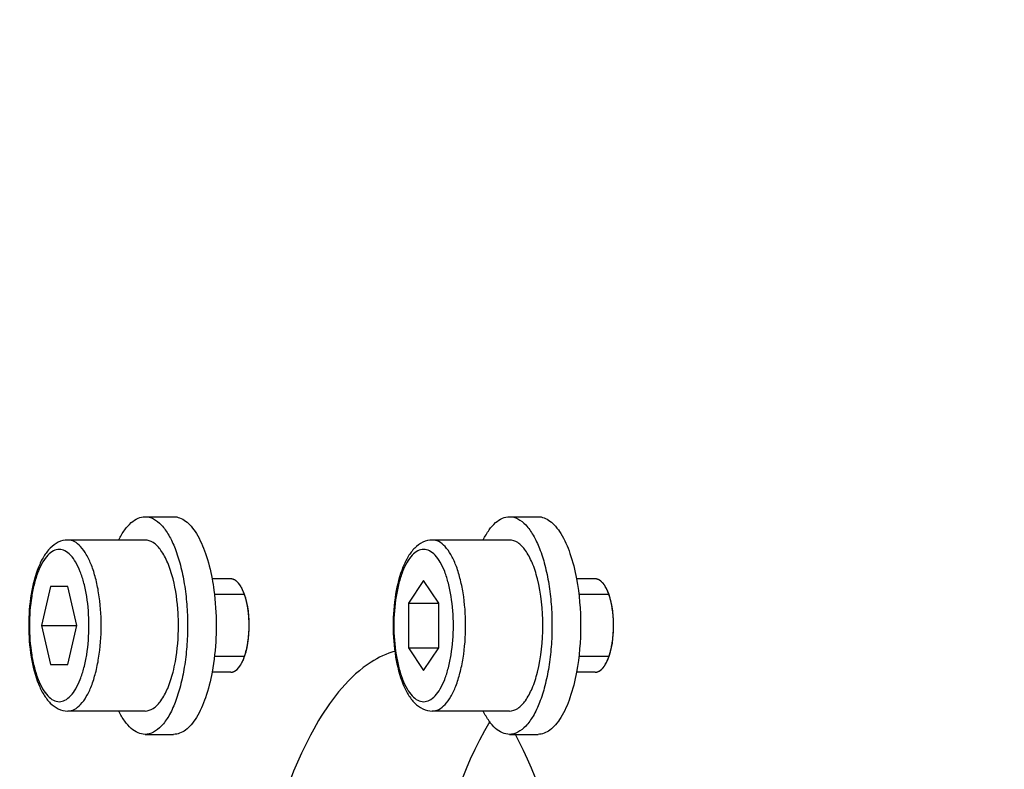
# Model space of a CAD drawing. Header units: millimetres. Extents: x -741 to 6994, y 0 to 4947.
# Tile 41 of 97: x 3595 to 3626, y 784 to 808. Entities that reach past the tile are written whole.
import ezdxf

# ---------------------------------------------------------------- set-up
doc = ezdxf.new("R2010")
doc.units = ezdxf.units.MM
doc.header["$LTSCALE"] = 384.676471
doc.layers.get('0').update_dxf_attribs({"linetype": 'CONTINUOUS'})
for name, color, linetype in [('304103000034DXF_CONTINUOUS_LINE', 7, 'CONTINUOUS'), ('304105000209DXF_CONTINUOUS_LINE', 7, 'CONTINUOUS'), ('304105000340DXF_CONTINUOUS_LINE', 7, 'CONTINUOUS'), ('501023000072DXF_CONTINUOUS_LINE', 7, 'CONTINUOUS'), ('运动范围_DXF_DIMENSION', 7, 'CONTINUOUS')]:
    doc.layers.add(name, color=color, linetype=linetype)
doc.styles.get("Standard").update_dxf_attribs({"font": 'txt', "width": 0.7})
doc.dimstyles.new('DIMSTYLE_1', dxfattribs={"dimtxt": 58.823529, "dimasz": 35.294118, "dimexe": 1, "dimexo": 0, "dimgap": 5, "dimtad": 0, "dimtih": 1, "dimtoh": 1, "dimdec": 1, "dimdsep": 46, "dimtxsty": 'Standard', "dimblk": '_FILLED', "dimblk1": '_FILLED', "dimblk2": '_FILLED', "dimcen": 0.09, "dimclrt": 5, "dimazin": 2, "dimtp": 0.5, "dimtm": 0.5, "dimtfac": 1, "dimtdec": 65535, "dimtofl": 0, "dimtmove": 0, "dimatfit": 3, "dimldrblk": '_FILLED', "dimfxl": 0, "dimtolj": 1, "dimarcsym": 0})
doc.dimstyles.new('DIMSTYLE_5', dxfattribs={"dimtxt": 58.823529, "dimasz": 35.294118, "dimexe": 1, "dimexo": 0, "dimtad": 1, "dimdsep": 46, "dimtxsty": 'Standard', "dimblk": '_FILLED', "dimblk1": '_FILLED', "dimblk2": '_FILLED', "dimcen": 0.09, "dimclrt": 5, "dimazin": 2, "dimtp": 0.01, "dimtm": 0.01, "dimtfac": 1, "dimtofl": 0, "dimtmove": 0, "dimatfit": 3, "dimldrblk": '_FILLED', "dimfxl": 0, "dimtolj": 1, "dimarcsym": 0})

# ---------------------------------------------------------------- blocks, each defined once
blk = doc.blocks.new('*D1')
at = {"layer": '运动范围_DXF_DIMENSION', "color": 2, "linetype": 'Continuous', "transparency": 16777216}
for p, q in [((3611.485, 753.334), (3115.907, 867.747)), ((4120.1, 753.334), (3592.519, 753.334))]:
    blk.add_line(p, q, dxfattribs=at)
for start, end in [(96.15171, 167), (0, 70.51453)]:
    blk.add_arc((3611.485, 753.334), 502.732, start, end, dxfattribs=at)
for points in [[(3125.098, 902.037), (3121.638, 866.424), (3136.461, 898.99)], [(4107.1, 788.4), (4114.217, 753.334), (4118.857, 788.812)]]:
    blk.add_solid(points, dxfattribs=at)
blk = doc.blocks.new('_FILLED')
at = {"color": 0, "linetype": 'ByBlock'}
blk.add_solid([(0, 0), (-1, 0.16667), (-1, -0.16667)], dxfattribs=at)
blk = doc.blocks.new('*D17')
at = {"layer": '运动范围_DXF_DIMENSION', "color": 2, "linetype": 'Continuous', "transparency": 16777216}
for p, q in [((3611.535, 753.334), (5581.832, 1192.941)), ((5239.506, 1116.562), (3611.535, 753.334)), ((5239.506, 1116.562), (5239.506, 1116.562))]:
    blk.add_line(p, q, dxfattribs=at)
at = {"layer": '运动范围_DXF_DIMENSION', "color": 2, "linetype": 'Continuous', "transparency": 16777216, "xscale": 35.2941176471, "yscale": 35.2941176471, "zscale": 35.2941176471, "rotation": 192.5778008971}
blk.add_blockref('_FILLED', (5239.506, 1116.562), dxfattribs=at)
blk = doc.blocks.new('*D19')
at = {"layer": '运动范围_DXF_DIMENSION', "color": 2, "linetype": 'Continuous', "transparency": 16777216}
for p, q in [((3611.535, 753.334), (4205.588, 1162.088)), ((3871.862, 932.459), (3611.535, 753.334)), ((3871.862, 932.459), (3871.862, 932.459))]:
    blk.add_line(p, q, dxfattribs=at)
at = {"layer": '运动范围_DXF_DIMENSION', "color": 2, "linetype": 'Continuous', "transparency": 16777216, "xscale": 35.2941176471, "yscale": 35.2941176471, "zscale": 35.2941176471, "rotation": 214.530875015}
blk.add_blockref('_FILLED', (3871.862, 932.459), dxfattribs=at)

msp = doc.modelspace()

# ---------------------------------------------------------------- linework, layer by layer
at = {"layer": '304103000034DXF_CONTINUOUS_LINE', "color": 7, "linetype": 'Continuous'}
msp.add_arc((3611.535, 753.334), 225, 72.65327, 219.31615, dxfattribs=at)
at = {"layer": '304105000209DXF_CONTINUOUS_LINE', "color": 7, "linetype": 'Continuous'}
for p, q in [((3598.557, 791.834), (3599.477, 791.834)), ((3610.279, 791.834), (3611.199, 791.834)), ((3598.557, 784.834), (3599.477, 784.834)), ((3610.279, 784.834), (3611.199, 784.834))]:
    msp.add_line(p, q, dxfattribs=at)
for points, knots in [([(3597.714, 791.09), (3597.769, 791.201), (3597.884, 791.399), (3598.09, 791.64), (3598.314, 791.796), (3598.48, 791.834), (3598.557, 791.834)], [0, 0, 0, 0, 0.31501, 0.580804, 0.803643, 1, 1, 1, 1]), ([(3598.557, 791.834), (3598.649, 791.834), (3598.85, 791.778), (3599.11, 791.559), (3599.342, 791.227), (3599.543, 790.789), (3599.709, 790.261), (3599.832, 789.66), (3599.907, 789.01), (3599.924, 788.561), (3599.924, 788.334)], [0, 0, 0, 0, 0.068747, 0.149896, 0.249998, 0.370451, 0.509616, 0.664069, 0.829262, 1, 1, 1, 1]), ([(3599.477, 791.834), (3599.542, 791.834), (3599.68, 791.807), (3599.873, 791.696), (3600.054, 791.521), (3600.293, 791.182), (3600.537, 790.615), (3600.661, 790.113), (3600.713, 789.835)], [0, 0, 0, 0, 0.078247, 0.164355, 0.263837, 0.379478, 0.660453, 1, 1, 1, 1]), ([(3609.436, 791.09), (3609.491, 791.201), (3609.606, 791.399), (3609.812, 791.64), (3610.036, 791.796), (3610.202, 791.834), (3610.279, 791.834)], [0, 0, 0, 0, 0.31501, 0.580805, 0.803639, 1, 1, 1, 1]), ([(3610.279, 791.834), (3610.37, 791.834), (3610.572, 791.778), (3610.832, 791.559), (3611.064, 791.227), (3611.265, 790.789), (3611.431, 790.261), (3611.554, 789.66), (3611.629, 789.01), (3611.655, 788.334), (3611.629, 787.658), (3611.554, 787.007), (3611.431, 786.406), (3611.265, 785.878), (3611.064, 785.441), (3610.832, 785.108), (3610.572, 784.89), (3610.37, 784.834), (3610.279, 784.834)], [0, 0, 0, 0, 0.034374, 0.074948, 0.124999, 0.185226, 0.254808, 0.332034, 0.414634, 0.5, 0.585366, 0.667966, 0.745192, 0.814774, 0.875001, 0.925052, 0.965626, 1, 1, 1, 1]), ([(3611.199, 791.834), (3611.264, 791.834), (3611.402, 791.807), (3611.595, 791.696), (3611.776, 791.521), (3612.015, 791.182), (3612.259, 790.615), (3612.383, 790.113), (3612.435, 789.835)], [0, 0, 0, 0, 0.078247, 0.164355, 0.263837, 0.379478, 0.660452, 1, 1, 1, 1]), ([(3600.713, 789.835), (3600.735, 789.716), (3600.814, 789.219), (3600.845, 788.715), (3600.845, 788.334)], [0, 0, 0, 0, 0.240968, 1, 1, 1, 1]), ([(3599.924, 788.334), (3599.924, 788.106), (3599.907, 787.658), (3599.832, 787.007), (3599.709, 786.406), (3599.543, 785.878), (3599.342, 785.441), (3599.11, 785.108), (3598.85, 784.89), (3598.649, 784.834), (3598.557, 784.834)], [0, 0, 0, 0, 0.170738, 0.335931, 0.490384, 0.629549, 0.750002, 0.850104, 0.931253, 1, 1, 1, 1]), ([(3600.845, 788.334), (3600.845, 788.205), (3600.834, 787.702), (3600.781, 787.2), (3600.713, 786.832)], [0, 0, 0, 0, 0.256705, 1, 1, 1, 1]), ([(3600.713, 786.832), (3600.661, 786.555), (3600.537, 786.052), (3600.293, 785.485), (3600.054, 785.147), (3599.873, 784.971), (3599.68, 784.86), (3599.542, 784.834), (3599.477, 784.834)], [0, 0, 0, 0, 0.339547, 0.620522, 0.736163, 0.835645, 0.921753, 1, 1, 1, 1]), ([(3612.435, 786.832), (3612.383, 786.555), (3612.259, 786.052), (3612.015, 785.485), (3611.776, 785.147), (3611.595, 784.971), (3611.402, 784.86), (3611.264, 784.834), (3611.199, 784.834)], [0, 0, 0, 0, 0.339548, 0.620522, 0.736163, 0.835645, 0.921753, 1, 1, 1, 1]), ([(3598.557, 784.834), (3598.48, 784.834), (3598.314, 784.872), (3598.09, 785.027), (3597.884, 785.269), (3597.769, 785.467), (3597.714, 785.577)], [0, 0, 0, 0, 0.196357, 0.419196, 0.68499, 1, 1, 1, 1]), ([(3610.279, 784.834), (3610.202, 784.834), (3610.036, 784.872), (3609.812, 785.027), (3609.606, 785.269), (3609.491, 785.467), (3609.436, 785.577)], [0, 0, 0, 0, 0.196361, 0.419195, 0.68499, 1, 1, 1, 1])]:
    msp.add_open_spline(points, degree=3, knots=knots, dxfattribs=at)
msp.add_open_spline([(3612.435, 789.835), (3612.526, 789.341), (3612.607, 788.334), (3612.526, 787.326), (3612.435, 786.832)], degree=3, dxfattribs=at)
at = {"layer": '304105000340DXF_CONTINUOUS_LINE', "color": 7, "linetype": 'Continuous'}
for centre, radius, start, end in [((3600.533, 788.942), 1.282, 24.938, 27.1424), ((3612.255, 788.942), 1.282, 24.938, 27.1424), ((3600.533, 787.725), 1.282, 332.8576, 335.062), ((3600.416, 787.78), 1.411, 335.049, 336.3131), ((3612.255, 787.725), 1.282, 332.8576, 335.062), ((3612.138, 787.78), 1.411, 335.049, 336.3131)]:
    msp.add_arc(centre, radius, start, end, dxfattribs=at)
at = {"layer": '304105000340DXF_CONTINUOUS_LINE', "color": 2, "linetype": 'Continuous'}
for points, knots in [([(3601.567, 789.692), (3601.557, 789.702), (3601.543, 789.718), (3601.524, 789.738), (3601.509, 789.751), (3601.496, 789.762), (3601.486, 789.771), (3601.476, 789.778), (3601.465, 789.785), (3601.455, 789.792), (3601.447, 789.797), (3601.439, 789.801), (3601.429, 789.806), (3601.418, 789.811), (3601.407, 789.816), (3601.397, 789.82), (3601.383, 789.823), (3601.37, 789.827), (3601.359, 789.83), (3601.343, 789.831), (3601.329, 789.833), (3601.318, 789.834)], [0, 0, 0, 0, 0.125, 0.1875, 0.25, 0.3125, 0.34375, 0.375, 0.4375, 0.46875, 0.5, 0.53125, 0.5625, 0.625, 0.65625, 0.6875, 0.75, 0.8125, 0.84375, 0.875, 1, 1, 1, 1]), ([(3601.678, 789.518), (3601.674, 789.526), (3601.666, 789.541), (3601.655, 789.561), (3601.645, 789.578), (3601.637, 789.593), (3601.626, 789.61), (3601.611, 789.633), (3601.592, 789.661), (3601.577, 789.68), (3601.567, 789.692)], [0, 0, 0, 0, 0.125, 0.25, 0.3125, 0.375, 0.5, 0.625, 0.75, 1, 1, 1, 1]), ([(3613.289, 789.692), (3613.279, 789.702), (3613.265, 789.718), (3613.246, 789.738), (3613.231, 789.751), (3613.218, 789.762), (3613.208, 789.771), (3613.198, 789.778), (3613.187, 789.785), (3613.177, 789.792), (3613.169, 789.797), (3613.161, 789.801), (3613.151, 789.806), (3613.14, 789.811), (3613.129, 789.816), (3613.119, 789.82), (3613.105, 789.823), (3613.092, 789.827), (3613.081, 789.83), (3613.065, 789.831), (3613.051, 789.833), (3613.04, 789.834)], [0, 0, 0, 0, 0.125, 0.1875, 0.25, 0.3125, 0.34375, 0.375, 0.4375, 0.46875, 0.5, 0.53125, 0.5625, 0.625, 0.65625, 0.6875, 0.75, 0.8125, 0.84375, 0.875, 1, 1, 1, 1]), ([(3613.4, 789.518), (3613.396, 789.526), (3613.388, 789.541), (3613.377, 789.561), (3613.367, 789.578), (3613.359, 789.593), (3613.348, 789.61), (3613.333, 789.633), (3613.314, 789.661), (3613.299, 789.68), (3613.289, 789.692)], [0, 0, 0, 0, 0.125, 0.25, 0.3125, 0.375, 0.5, 0.625, 0.75, 1, 1, 1, 1]), ([(3601.696, 789.482), (3601.695, 789.483), (3601.695, 789.484), (3601.694, 789.486), (3601.692, 789.489), (3601.69, 789.493), (3601.685, 789.503), (3601.681, 789.511), (3601.678, 789.518)], [0, 0, 0, 0, 0.125, 0.1875, 0.25, 0.375, 0.5, 1, 1, 1, 1]), ([(3601.896, 788.592), (3601.892, 788.634), (3601.887, 788.687), (3601.881, 788.75), (3601.876, 788.791), (3601.869, 788.842), (3601.862, 788.893), (3601.856, 788.933), (3601.847, 788.973), (3601.84, 789.012), (3601.833, 789.047), (3601.829, 789.067), (3601.826, 789.083), (3601.823, 789.096), (3601.818, 789.114), (3601.81, 789.145), (3601.801, 789.181), (3601.793, 789.213), (3601.788, 789.231), (3601.78, 789.255), (3601.768, 789.293), (3601.755, 789.33), (3601.747, 789.355), (3601.741, 789.371), (3601.73, 789.397), (3601.714, 789.436), (3601.702, 789.466), (3601.696, 789.482)], [0, 0, 0, 0, 0.125, 0.15625, 0.1875, 0.25, 0.3125, 0.34375, 0.375, 0.4375, 0.46875, 0.484375, 0.5, 0.515625, 0.53125, 0.5625, 0.625, 0.65625, 0.671875, 0.6875, 0.75, 0.8125, 0.828125, 0.84375, 0.875, 0.9375, 1, 1, 1, 1]), ([(3613.417, 789.482), (3613.417, 789.483), (3613.417, 789.484), (3613.416, 789.486), (3613.414, 789.489), (3613.412, 789.493), (3613.407, 789.503), (3613.403, 789.511), (3613.4, 789.518)], [0, 0, 0, 0, 0.125, 0.1875, 0.25, 0.375, 0.5, 1, 1, 1, 1]), ([(3613.618, 788.592), (3613.614, 788.634), (3613.609, 788.687), (3613.603, 788.75), (3613.598, 788.791), (3613.591, 788.842), (3613.584, 788.893), (3613.578, 788.933), (3613.569, 788.973), (3613.562, 789.012), (3613.555, 789.047), (3613.551, 789.067), (3613.548, 789.083), (3613.545, 789.096), (3613.54, 789.114), (3613.532, 789.145), (3613.523, 789.181), (3613.515, 789.213), (3613.51, 789.231), (3613.502, 789.255), (3613.49, 789.293), (3613.477, 789.33), (3613.469, 789.355), (3613.463, 789.371), (3613.452, 789.397), (3613.436, 789.436), (3613.424, 789.466), (3613.417, 789.482)], [0, 0, 0, 0, 0.125, 0.15625, 0.1875, 0.25, 0.3125, 0.34375, 0.375, 0.4375, 0.46875, 0.484375, 0.5, 0.515625, 0.53125, 0.5625, 0.625, 0.65625, 0.671875, 0.6875, 0.75, 0.8125, 0.828125, 0.84375, 0.875, 0.9375, 1, 1, 1, 1]), ([(3601.895, 788.072), (3601.897, 788.092), (3601.898, 788.118), (3601.9, 788.149), (3601.901, 788.171), (3601.902, 788.199), (3601.903, 788.232), (3601.904, 788.264), (3601.904, 788.296), (3601.905, 788.326), (3601.904, 788.36), (3601.904, 788.405), (3601.902, 788.482), (3601.898, 788.548), (3601.896, 788.592)], [0, 0, 0, 0, 0.125, 0.15625, 0.1875, 0.25, 0.3125, 0.375, 0.4375, 0.5, 0.5625, 0.625, 0.75, 1, 1, 1, 1]), ([(3613.617, 788.072), (3613.619, 788.092), (3613.62, 788.118), (3613.622, 788.149), (3613.623, 788.171), (3613.624, 788.199), (3613.625, 788.232), (3613.626, 788.264), (3613.626, 788.296), (3613.627, 788.326), (3613.626, 788.36), (3613.626, 788.405), (3613.624, 788.482), (3613.62, 788.548), (3613.618, 788.592)], [0, 0, 0, 0, 0.125, 0.15625, 0.1875, 0.25, 0.3125, 0.375, 0.4375, 0.5, 0.5625, 0.625, 0.75, 1, 1, 1, 1]), ([(3601.694, 787.183), (3601.701, 787.198), (3601.713, 787.227), (3601.728, 787.264), (3601.739, 787.29), (3601.745, 787.305), (3601.753, 787.33), (3601.763, 787.359), (3601.773, 787.392), (3601.78, 787.413), (3601.786, 787.429), (3601.791, 787.447), (3601.799, 787.48), (3601.809, 787.517), (3601.818, 787.554), (3601.826, 787.581), (3601.831, 787.611), (3601.839, 787.649), (3601.846, 787.688), (3601.854, 787.726), (3601.86, 787.766), (3601.868, 787.817), (3601.874, 787.863), (3601.879, 787.893), (3601.881, 787.914), (3601.884, 787.952), (3601.889, 788.006), (3601.893, 788.05), (3601.895, 788.072)], [0, 0, 0, 0, 0.0625, 0.125, 0.15625, 0.171875, 0.1875, 0.25, 0.28125, 0.3125, 0.328125, 0.34375, 0.375, 0.4375, 0.46875, 0.5, 0.53125, 0.5625, 0.625, 0.65625, 0.6875, 0.75, 0.8125, 0.828125, 0.84375, 0.875, 0.9375, 1, 1, 1, 1]), ([(3613.416, 787.183), (3613.422, 787.198), (3613.435, 787.227), (3613.45, 787.264), (3613.461, 787.29), (3613.467, 787.305), (3613.475, 787.33), (3613.485, 787.359), (3613.495, 787.392), (3613.502, 787.413), (3613.508, 787.429), (3613.513, 787.447), (3613.521, 787.48), (3613.531, 787.517), (3613.54, 787.554), (3613.548, 787.581), (3613.553, 787.611), (3613.561, 787.649), (3613.568, 787.688), (3613.576, 787.726), (3613.582, 787.766), (3613.589, 787.817), (3613.596, 787.863), (3613.6, 787.893), (3613.603, 787.914), (3613.606, 787.952), (3613.611, 788.006), (3613.615, 788.05), (3613.617, 788.072)], [0, 0, 0, 0, 0.0625, 0.125, 0.15625, 0.171875, 0.1875, 0.25, 0.28125, 0.3125, 0.328125, 0.34375, 0.375, 0.4375, 0.46875, 0.5, 0.53125, 0.5625, 0.625, 0.65625, 0.6875, 0.75, 0.8125, 0.828125, 0.84375, 0.875, 0.9375, 1, 1, 1, 1]), ([(3601.567, 786.975), (3601.571, 786.981), (3601.578, 786.989), (3601.588, 787.001), (3601.598, 787.015), (3601.607, 787.029), (3601.616, 787.042), (3601.623, 787.051), (3601.63, 787.064), (3601.639, 787.079), (3601.656, 787.107), (3601.669, 787.132), (3601.678, 787.149)], [0, 0, 0, 0, 0.125, 0.1875, 0.25, 0.375, 0.4375, 0.5, 0.5625, 0.625, 0.75, 1, 1, 1, 1]), ([(3601.678, 787.149), (3601.678, 787.15), (3601.679, 787.151), (3601.68, 787.153), (3601.682, 787.157), (3601.683, 787.16), (3601.685, 787.163), (3601.687, 787.167), (3601.687, 787.167), (3601.69, 787.174), (3601.693, 787.179), (3601.694, 787.183)], [0, 0, 0, 0, 0.125, 0.1875, 0.25, 0.375, 0.4375, 0.5, 0.625, 0.75, 1, 1, 1, 1]), ([(3613.289, 786.975), (3613.293, 786.981), (3613.3, 786.989), (3613.31, 787.001), (3613.32, 787.015), (3613.329, 787.029), (3613.338, 787.042), (3613.344, 787.051), (3613.352, 787.064), (3613.361, 787.079), (3613.378, 787.107), (3613.391, 787.132), (3613.4, 787.149)], [0, 0, 0, 0, 0.125, 0.1875, 0.25, 0.375, 0.4375, 0.5, 0.5625, 0.625, 0.75, 1, 1, 1, 1]), ([(3613.4, 787.149), (3613.4, 787.15), (3613.401, 787.151), (3613.402, 787.153), (3613.404, 787.157), (3613.405, 787.16), (3613.407, 787.163), (3613.409, 787.167), (3613.409, 787.167), (3613.412, 787.174), (3613.415, 787.179), (3613.416, 787.183)], [0, 0, 0, 0, 0.125, 0.1875, 0.25, 0.375, 0.4375, 0.5, 0.625, 0.75, 1, 1, 1, 1]), ([(3601.318, 786.834), (3601.329, 786.835), (3601.341, 786.836), (3601.357, 786.837), (3601.367, 786.839), (3601.381, 786.843), (3601.394, 786.847), (3601.405, 786.85), (3601.415, 786.855), (3601.426, 786.86), (3601.436, 786.865), (3601.444, 786.868), (3601.452, 786.874), (3601.462, 786.881), (3601.473, 786.888), (3601.483, 786.894), (3601.493, 786.903), (3601.506, 786.914), (3601.519, 786.925), (3601.529, 786.934), (3601.544, 786.951), (3601.557, 786.964), (3601.567, 786.975)], [0, 0, 0, 0, 0.125, 0.15625, 0.1875, 0.25, 0.3125, 0.34375, 0.375, 0.4375, 0.46875, 0.5, 0.53125, 0.5625, 0.625, 0.65625, 0.6875, 0.75, 0.8125, 0.84375, 0.875, 1, 1, 1, 1]), ([(3613.04, 786.834), (3613.05, 786.835), (3613.063, 786.836), (3613.079, 786.837), (3613.089, 786.839), (3613.103, 786.843), (3613.116, 786.847), (3613.127, 786.85), (3613.137, 786.855), (3613.148, 786.86), (3613.158, 786.865), (3613.166, 786.868), (3613.174, 786.874), (3613.184, 786.881), (3613.195, 786.888), (3613.205, 786.894), (3613.215, 786.903), (3613.228, 786.914), (3613.241, 786.925), (3613.251, 786.934), (3613.266, 786.951), (3613.279, 786.964), (3613.289, 786.975)], [0, 0, 0, 0, 0.125, 0.15625, 0.1875, 0.25, 0.3125, 0.34375, 0.375, 0.4375, 0.46875, 0.5, 0.53125, 0.5625, 0.625, 0.65625, 0.6875, 0.75, 0.8125, 0.84375, 0.875, 1, 1, 1, 1])]:
    msp.add_open_spline(points, degree=3, knots=knots, dxfattribs=at)
at = {"layer": '304105000340DXF_CONTINUOUS_LINE', "color": 7, "linetype": 'Continuous'}
for points in [[(3601.519, 789.743), (3601.465, 789.793), (3601.392, 789.834), (3601.318, 789.834)], [(3601.673, 789.527), (3601.643, 789.585), (3601.609, 789.642), (3601.567, 789.692)], [(3613.241, 789.743), (3613.187, 789.793), (3613.114, 789.834), (3613.04, 789.834)], [(3613.395, 789.527), (3613.365, 789.585), (3613.331, 789.642), (3613.289, 789.692)], [(3601.567, 786.975), (3601.609, 787.025), (3601.643, 787.082), (3601.673, 787.14)], [(3613.289, 786.975), (3613.331, 787.025), (3613.365, 787.082), (3613.395, 787.14)], [(3601.318, 786.834), (3601.414, 786.834), (3601.506, 786.902), (3601.567, 786.975)], [(3613.04, 786.834), (3613.136, 786.834), (3613.228, 786.902), (3613.289, 786.975)]]:
    msp.add_open_spline(points, degree=3, dxfattribs=at)
for points, knots in [([(3601.567, 789.692), (3601.559, 789.701), (3601.544, 789.719), (3601.527, 789.735), (3601.519, 789.743)], [0, 0, 0, 0, 0.511954, 1, 1, 1, 1]), ([(3613.289, 789.692), (3613.281, 789.701), (3613.266, 789.719), (3613.249, 789.735), (3613.241, 789.743)], [0, 0, 0, 0, 0.511954, 1, 1, 1, 1]), ([(3601.708, 787.213), (3601.863, 787.567), (3601.949, 788.351), (3601.856, 789.136), (3601.695, 789.483)], [0, 0, 0, 0, 0.502716, 1, 1, 1, 1]), ([(3613.43, 787.213), (3613.585, 787.567), (3613.671, 788.351), (3613.578, 789.136), (3613.417, 789.483)], [0, 0, 0, 0, 0.502716, 1, 1, 1, 1]), ([(3606.598, 787.506), (3606.325, 787.432), (3605.97, 787.264), (3605.656, 787.042), (3605.575, 786.979)], [0, 0, 0, 0, 0.733168, 1, 1, 1, 1]), ([(3605.575, 786.979), (3604.903, 786.462), (3603.718, 784.79), (3602.034, 780.239), (3601.309, 773.334), (3602.034, 766.428), (3603.718, 761.877), (3604.903, 760.205), (3605.575, 759.688)], [0, 0, 0, 0, 0.087542, 0.20488, 0.5, 0.79512, 0.912458, 1, 1, 1, 1]), ([(3609.646, 785.246), (3608.715, 783.68), (3607.503, 779.684), (3606.93, 773.334), (3607.503, 766.984), (3608.715, 762.987), (3609.646, 761.422)], [0, 0, 0, 0, 0.222759, 0.5, 0.777241, 1, 1, 1, 1]), ([(3612.408, 778.234), (3612.316, 778.878), (3611.914, 781.15), (3611.236, 783.406), (3610.448, 784.869)], [0, 0, 0, 0, 0.281191, 1, 1, 1, 1])]:
    msp.add_open_spline(points, degree=3, knots=knots, dxfattribs=at)
at = {"layer": '501023000072DXF_CONTINUOUS_LINE', "color": 7, "linetype": 'Continuous'}
for p, q in [((3598.557, 791.084), (3596.071, 791.084)), ((3610.279, 791.084), (3607.793, 791.084)), ((3595.513, 789.584), (3595.231, 788.334)), ((3596.077, 789.584), (3595.513, 789.584)), ((3596.359, 788.334), (3596.077, 789.584)), ((3601.318, 789.834), (3600.711, 789.834)), ((3607.517, 789.777), (3607.029, 789.055)), ((3608.006, 789.055), (3607.517, 789.777)), ((3613.04, 789.834), (3612.433, 789.834)), ((3607.029, 789.055), (3607.029, 787.612)), ((3607.029, 789.055), (3608.006, 789.055)), ((3608.006, 787.612), (3608.006, 789.055)), ((3595.231, 788.334), (3595.513, 787.084)), ((3595.231, 788.334), (3596.359, 788.334)), ((3596.077, 787.084), (3596.359, 788.334)), ((3607.029, 787.612), (3607.517, 786.89)), ((3607.029, 787.612), (3608.006, 787.612)), ((3607.517, 786.89), (3608.006, 787.612)), ((3595.513, 787.084), (3596.077, 787.084)), ((3601.318, 786.834), (3600.711, 786.834)), ((3613.04, 786.834), (3612.433, 786.834)), ((3598.557, 785.584), (3596.071, 785.584)), ((3610.279, 785.584), (3607.793, 785.584))]:
    msp.add_line(p, q, dxfattribs=at)
at = {"layer": '501023000072DXF_CONTINUOUS_LINE', "color": 2, "linetype": 'Continuous'}
for p, q in [((3601.744, 789.334), (3600.787, 789.334)), ((3613.466, 789.334), (3612.509, 789.334)), ((3601.744, 787.334), (3600.787, 787.334)), ((3613.466, 787.334), (3612.509, 787.334))]:
    msp.add_line(p, q, dxfattribs=at)
at = {"layer": '501023000072DXF_CONTINUOUS_LINE', "color": 7, "linetype": 'Continuous'}
for points, knots in [([(3596.071, 791.084), (3595.967, 791.084), (3595.755, 791.032), (3595.493, 790.831), (3595.284, 790.55), (3595.048, 790.061), (3594.862, 789.311), (3594.814, 788.672), (3594.814, 788.334)], [0, 0, 0, 0, 0.095538, 0.192771, 0.297382, 0.414525, 0.689127, 1, 1, 1, 1]), ([(3599.457, 789.836), (3599.412, 790.013), (3599.311, 790.331), (3599.102, 790.733), (3598.858, 791.006), (3598.649, 791.084), (3598.557, 791.084)], [0, 0, 0, 0, 0.336685, 0.614151, 0.829601, 1, 1, 1, 1]), ([(3607.793, 791.084), (3607.689, 791.084), (3607.477, 791.032), (3607.215, 790.831), (3607.006, 790.55), (3606.77, 790.061), (3606.584, 789.311), (3606.51, 788.334), (3606.584, 787.356), (3606.77, 786.607), (3607.006, 786.117), (3607.215, 785.836), (3607.477, 785.636), (3607.689, 785.584), (3607.793, 785.584)], [0, 0, 0, 0, 0.047769, 0.096387, 0.148692, 0.207265, 0.344567, 0.500006, 0.655444, 0.792743, 0.851313, 0.903616, 0.952229, 1, 1, 1, 1]), ([(3611.178, 789.838), (3611.133, 790.014), (3611.032, 790.333), (3610.824, 790.733), (3610.58, 791.006), (3610.371, 791.084), (3610.279, 791.084)], [0, 0, 0, 0, 0.336654, 0.61409, 0.829545, 1, 1, 1, 1]), ([(3599.631, 788.334), (3599.631, 788.466), (3599.617, 788.97), (3599.549, 789.474), (3599.457, 789.836)], [0, 0, 0, 0, 0.261542, 1, 1, 1, 1]), ([(3594.814, 788.334), (3594.814, 787.995), (3594.862, 787.356), (3595.048, 786.607), (3595.284, 786.117), (3595.493, 785.836), (3595.755, 785.636), (3595.967, 785.584), (3596.071, 785.584)], [0, 0, 0, 0, 0.310875, 0.585478, 0.70262, 0.80723, 0.90446, 1, 1, 1, 1]), ([(3599.457, 786.832), (3599.486, 786.946), (3599.592, 787.44), (3599.631, 787.947), (3599.631, 788.334)], [0, 0, 0, 0, 0.234611, 1, 1, 1, 1]), ([(3598.557, 785.584), (3598.649, 785.584), (3598.858, 785.661), (3599.102, 785.935), (3599.311, 786.336), (3599.412, 786.655), (3599.457, 786.832)], [0, 0, 0, 0, 0.170399, 0.385849, 0.663315, 1, 1, 1, 1]), ([(3610.279, 785.584), (3610.371, 785.584), (3610.58, 785.661), (3610.824, 785.934), (3611.032, 786.335), (3611.133, 786.653), (3611.178, 786.83)], [0, 0, 0, 0, 0.170455, 0.38591, 0.663346, 1, 1, 1, 1])]:
    msp.add_open_spline(points, degree=3, knots=knots, dxfattribs=at)
at = {"layer": '501023000072DXF_CONTINUOUS_LINE', "color": 9, "linetype": 'Continuous'}
for points, knots in [([(3597.146, 788.334), (3597.146, 788.685), (3597.109, 789.201), (3596.977, 789.848), (3596.847, 790.263), (3596.688, 790.606), (3596.506, 790.868), (3596.302, 791.04), (3596.144, 791.084), (3596.071, 791.084)], [0, 0, 0, 0, 0.335691, 0.490154, 0.629337, 0.749828, 0.84999, 0.931201, 1, 1, 1, 1]), ([(3607.793, 785.584), (3607.865, 785.584), (3608.024, 785.628), (3608.228, 785.799), (3608.41, 786.06), (3608.568, 786.404), (3608.698, 786.819), (3608.831, 787.466), (3608.893, 788.334), (3608.831, 789.201), (3608.698, 789.848), (3608.568, 790.263), (3608.41, 790.607), (3608.228, 790.868), (3608.024, 791.04), (3607.865, 791.084), (3607.793, 791.084)], [0, 0, 0, 0, 0.034376, 0.07495, 0.124997, 0.185217, 0.254803, 0.332055, 0.499999, 0.667944, 0.745197, 0.814783, 0.875003, 0.92505, 0.965624, 1, 1, 1, 1]), ([(3596.753, 788.334), (3596.753, 788.647), (3596.72, 789.106), (3596.602, 789.682), (3596.486, 790.052), (3596.345, 790.358), (3596.182, 790.591), (3596, 790.744), (3595.795, 790.802), (3595.59, 790.744), (3595.408, 790.591), (3595.246, 790.358), (3595.105, 790.052), (3594.989, 789.682), (3594.871, 789.106), (3594.838, 788.647), (3594.838, 788.334)], [0, 0, 0, 0, 0.167846, 0.245077, 0.314668, 0.374914, 0.424995, 0.4656, 0.5, 0.534399, 0.575005, 0.625086, 0.685332, 0.754923, 0.832155, 1, 1, 1, 1]), ([(3607.517, 790.784), (3607.453, 790.784), (3607.312, 790.744), (3607.13, 790.591), (3606.968, 790.359), (3606.827, 790.053), (3606.711, 789.683), (3606.593, 789.106), (3606.537, 788.334), (3606.593, 787.561), (3606.711, 786.984), (3606.827, 786.615), (3606.968, 786.308), (3607.13, 786.076), (3607.312, 785.923), (3607.453, 785.884), (3607.517, 785.884)], [0, 0, 0, 0, 0.034376, 0.07495, 0.124997, 0.185217, 0.254803, 0.332055, 0.499999, 0.667944, 0.745197, 0.814783, 0.875003, 0.92505, 0.965624, 1, 1, 1, 1]), ([(3607.517, 785.884), (3607.581, 785.884), (3607.722, 785.923), (3607.904, 786.076), (3608.067, 786.308), (3608.208, 786.615), (3608.323, 786.984), (3608.441, 787.561), (3608.497, 788.334), (3608.441, 789.106), (3608.323, 789.683), (3608.208, 790.053), (3608.067, 790.359), (3607.904, 790.591), (3607.722, 790.744), (3607.581, 790.784), (3607.517, 790.784)], [0, 0, 0, 0, 0.034376, 0.07495, 0.124997, 0.185217, 0.254803, 0.332055, 0.499999, 0.667944, 0.745197, 0.814783, 0.875003, 0.92505, 0.965624, 1, 1, 1, 1]), ([(3594.838, 788.334), (3594.838, 788.02), (3594.871, 787.561), (3594.989, 786.985), (3595.105, 786.615), (3595.246, 786.309), (3595.408, 786.076), (3595.59, 785.923), (3595.795, 785.866), (3596, 785.923), (3596.182, 786.076), (3596.345, 786.309), (3596.486, 786.615), (3596.602, 786.985), (3596.72, 787.561), (3596.753, 788.02), (3596.753, 788.334)], [0, 0, 0, 0, 0.167846, 0.245077, 0.314668, 0.374914, 0.424995, 0.4656, 0.5, 0.534399, 0.575005, 0.625086, 0.685332, 0.754923, 0.832155, 1, 1, 1, 1]), ([(3596.071, 785.584), (3596.144, 785.584), (3596.302, 785.628), (3596.506, 785.8), (3596.688, 786.061), (3596.847, 786.405), (3596.977, 786.82), (3597.109, 787.467), (3597.146, 787.982), (3597.146, 788.334)], [0, 0, 0, 0, 0.068799, 0.15001, 0.250173, 0.370664, 0.509847, 0.664309, 1, 1, 1, 1])]:
    msp.add_open_spline(points, degree=3, knots=knots, dxfattribs=at)
at = {"layer": '501023000072DXF_CONTINUOUS_LINE', "color": 7, "linetype": 'Continuous'}
msp.add_open_spline([(3611.178, 786.83), (3611.303, 787.319), (3611.403, 788.334), (3611.303, 789.349), (3611.178, 789.838)], degree=3, dxfattribs=at)

# ---------------------------------------------------------------- dimensions: what is measured, and where the dimension line sits
at = {"layer": '运动范围_DXF_DIMENSION', "color": 2, "linetype": 'Continuous'}
dim = msp.add_angular_dim_2l(base=(3668.396, 1252.834), line1=((4125.127, 753.334), (4120.1, 753.334)), line2=((3616.384, 752.203), (3611.485, 753.334)), dimstyle='DIMSTYLE_1', dxfattribs=at)
dim.commit()
dim.dimension.update_dxf_attribs({"geometry": '*D1', "text_midpoint": (3587.024, 1223.422), "dimtype": 162})
for mpoint, picture, middle in [((5239.506, 1116.562), '*D17', (5377.688, 1162.46)), ((3871.862, 932.459), '*D19', (4061.564, 1080.839))]:
    dim = msp.add_radius_dim(center=(3611.535, 753.334), mpoint=mpoint, text='R<>', dimstyle='DIMSTYLE_5', override={"dimpost": '<>'}, dxfattribs=at)
    dim.commit()
    dim.dimension.update_dxf_attribs({"geometry": picture, "text_midpoint": middle, "dimtype": 164})

doc.saveas('drawing.dxf')
